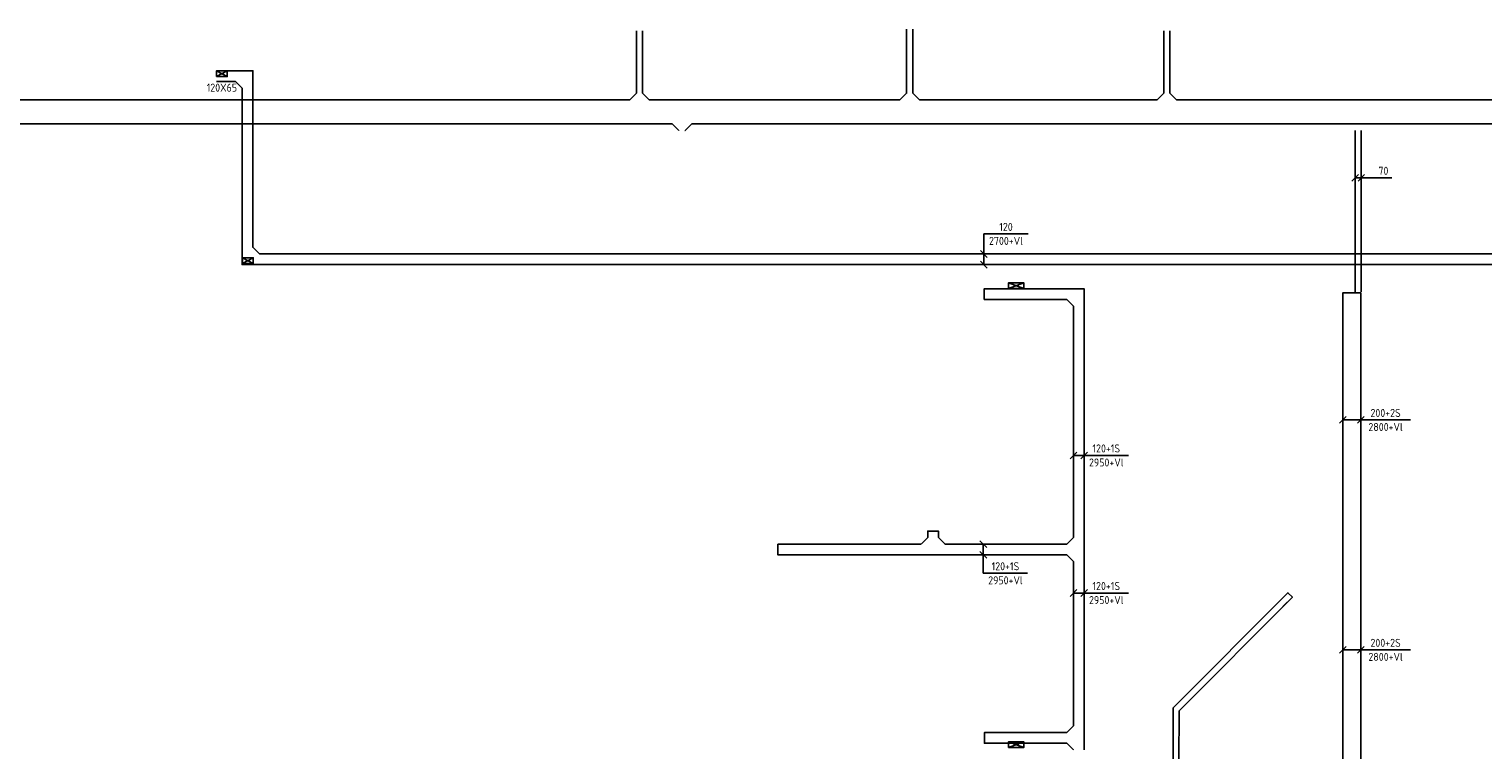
# Model space of a CAD drawing. Header units: millimetres. Extents: x 86133 to 133021, y 140425 to 175802.
# Tile 7 of 9: x 104508 to 120847, y 167463 to 175563. Entities that reach past the tile are written whole.
import ezdxf
from ezdxf.enums import TextEntityAlignment as Align

# ---------------------------------------------------------------- set-up
doc = ezdxf.new("R2010")
doc.units = ezdxf.units.MM
doc.header["$LTSCALE"] = 50
doc.linetypes.add('B-SL0', pattern=[100000000.0, 0, -100000000.0])
doc.layers.get('0').update_dxf_attribs({"linetype": 'CONTINUOUS'})
for name, color, linetype in [('EB61303-_ATTRIB', 2, 'CONTINUOUS'), ('EL61301-_KABELGOOT', 3, 'CONTINUOUS'), ('EL61303-_WANDGOOT', 3, 'CONTINUOUS'), ('EL61321-_LSP-KABELGOOT', 3, 'CONTINUOUS'), ('EL61333-_COM-WANDGOOT', 3, 'CONTINUOUS'), ('EM61301-_BEMATING', 1, 'CONTINUOUS'), ('EM61321-_BEMATING', 1, 'CONTINUOUS')]:
    doc.layers.add(name, color=color, linetype=linetype)
doc.styles.add('NORATT', font='isocp.shx')
doc.styles.add('NORDIM', font='isocp.shx')
doc.styles.get("Standard").update_dxf_attribs({"font": 'SIMPLEX'})

# ---------------------------------------------------------------- blocks, each defined once
blk = doc.blocks.new('EH100000')
at = {"color": 0, "linetype": 'ByBlock'}
for p, q in [((1, 0.5), (0, 0.5)), ((1, 0.5, 1), (0, 0.5, 1)), ((0, -0.5, 1), (1, -0.5, 1)), ((1, -0.5), (0, -0.5))]:
    blk.add_line(p, q, dxfattribs=at)
at = {"color": 0, "linetype": 'ByBlock', "invisible_edges": 15}
for points in [[(1, -0.5), (0, -0.5), (0, 0.5), (1, 0.5)], [(0, 0.5), (1, 0.5), (1, 0.5, 1), (0, 0.5, 1)], [(0, -0.5, 1), (1, -0.5, 1), (1, -0.5), (0, -0.5)]]:
    blk.add_3dface(points, dxfattribs=at)
at = {"color": 0, "style": 'NORATT'}
for tag, flags in [('M_CODE', 8), ('MERK', 9)]:
    blk.add_attdef(tag, text='', height=1.8, rotation=180, dxfattribs=dict(at, flags=flags)).set_placement((0.5, 0), align=Align.MIDDLE_CENTER)
for tag, flags in [('FUNCTIE', 8), ('SCHOT', 9)]:
    blk.add_attdef(tag, text='', height=1.8, dxfattribs=dict(at, flags=flags)).set_placement((0.5, 0), align=Align.MIDDLE_CENTER)
blk = doc.blocks.new('KG3FBF')
at = {"color": 0, "linetype": 'B-SL0'}
for p, q in [((-110, 135), (-110, -135)), ((110, -135), (110, 135)), ((-35, -210), (35, -210))]:
    blk.add_line(p, q, dxfattribs=at)
at = {"color": 0, "linetype": 'ByBlock'}
for points in [[(-110, 135), (0, 135), (0, 135), (110, 135)], [(-35, -210), (-35, -210), (-110, -135), (-110, -135)], [(110, -135), (110, -135), (35, -210), (35, -210)]]:
    blk.add_lwpolyline(points, dxfattribs=at)
at = {"color": 0, "flags": 3}
blk.add_attdef('HULPSTUK', (0, 0), '', height=1, rotation=90, dxfattribs=at)
blk = doc.blocks.new('EH100002')
at = {"color": 0}
for p, q in [((0.5, 0.5, 1), (-0.5, -0.5, 1)), ((-0.5, 0.5, 1), (0.5, -0.5, 1))]:
    blk.add_line(p, q, dxfattribs=at)
blk.add_lwpolyline([(-0.5, -0.5), (0.5, -0.5), (0.5, 0.5), (-0.5, 0.5)], close=True, dxfattribs=at)
at = {"color": 0, "style": 'NORATT'}
for tag, flags, p in [('HULPSTUK', 9, (0, 0)), ('FUNCTIE', 9, (0, -0.08, 1)), ('SCHOT', 9, (0, -0.04, 1)), ('CODE', 8, (0, -2, 1))]:
    blk.add_attdef(tag, text='', height=1.8, dxfattribs=dict(at, flags=flags)).set_placement(p, align=Align.MIDDLE_CENTER)
blk = doc.blocks.new('KG2FF2')
at = {"color": 0, "linetype": 'ByBlock'}
for points in [[(135, -60), (-60, -60), (-60, -60), (-60, 135)], [(60, 135), (60, 135), (135, 60), (135, 60)]]:
    blk.add_lwpolyline(points, dxfattribs=at)
at = {"color": 0, "style": 'NORATT', "flags": 3}
blk.add_attdef('HULPSTUK', (0, 0, 2700), '', height=1, dxfattribs=at)
blk = doc.blocks.new('KG2FF3')
at = {"color": 0, "linetype": 'ByBlock'}
for points in [[(135, -60), (-60, -60), (-60, -60), (-60, 135)], [(60, 135), (60, 135), (135, 60), (135, 60)]]:
    blk.add_lwpolyline(points, dxfattribs=at)
at = {"color": 0, "style": 'NORATT', "flags": 3}
blk.add_attdef('HULPSTUK', (0, 0, 2700), '', height=1, rotation=180, dxfattribs=at)
blk = doc.blocks.new('*U44')
for p, q in [((-98, -38), (-22, 38)), ((-60, 0), (285, 0)), ((22, -38), (98, 38)), ((285, 0), (285, 0)), ((285, 0), (285, -497))]:
    blk.add_line(p, q)
at = {"color": 1, "style": 'NORDIM'}
for s, p in [('2700+Vl', (207, -249)), ('120', (364, -249))]:
    blk.add_text(s, height=90, rotation=270, dxfattribs=at).set_placement(p, align=Align.MIDDLE)
blk = doc.blocks.new('EH100005')
at = {"color": 0}
blk.add_lwpolyline([(-1, -0.5), (0, -0.5), (0, 0.5), (-1, 0.5)], dxfattribs=at)
at = {"color": 0, "style": 'NORATT', "flags": 9}
blk.add_attdef('HULPSTUK', text='', height=0.5, dxfattribs=at).set_placement((0, 0), align=Align.MIDDLE)
blk = doc.blocks.new('EH132-070-065-000-000-120-1')
at = {"color": 0, "linetype": 'ByBlock'}
for points in [[(-35, 11), (-11, 35), (-11, 35), (11, 35)], [(11, -35), (11, -35), (11, -35), (11, -35)]]:
    blk.add_lwpolyline(points, dxfattribs=at)
at = {"color": 0, "style": 'NORATT', "flags": 1}
blk.add_attdef('HULPSTUK', (0, 0, 425), '', height=1, rotation=314.9074, dxfattribs=at)
blk = doc.blocks.new('EH112-120-120-000-000-060')
at = {"color": 0, "linetype": 'ByBlock'}
for points in [[(-60, -135), (-60, 60), (-60, 60), (135, 60)], [(135, -60), (135, -60), (60, -135), (60, -135)]]:
    blk.add_lwpolyline(points, dxfattribs=at)
at = {"color": 0, "style": 'NORATT', "flags": 1}
blk.add_attdef('HULPSTUK', (0, 0, 2700), '', height=1, rotation=90, dxfattribs=at)
blk = doc.blocks.new('EH113-120-120-120-000-060')
at = {"color": 0, "linetype": 'ByBlock'}
for points in [[(-135, 60), (0, 60), (0, 60), (135, 60)], [(-60, -135), (-60, -135), (-135, -60), (-135, -60)], [(135, -60), (135, -60), (60, -135), (60, -135)]]:
    blk.add_lwpolyline(points, dxfattribs=at)
at = {"color": 0, "style": 'NORATT', "flags": 1}
blk.add_attdef('HULPSTUK', (0, 0, 3200), '', height=1, rotation=90, dxfattribs=at)
blk = doc.blocks.new('*U67')
for p, q in [((-137.5, -37.5), (-62.5, 37.5)), ((-100, 0), (100, 0)), ((62.5, -37.5), (137.5, 37.5)), ((100, 0), (100, 0)), ((100, 0), (658, 0))]:
    blk.add_line(p, q)
at = {"color": 1, "style": 'NORDIM'}
for s, p in [('200+2S', (379, 78.75)), ('2800+Vl', (379, -78.75))]:
    blk.add_text(s, height=90, dxfattribs=at).set_placement(p, align=Align.MIDDLE)
blk = doc.blocks.new('*U70')
for p, q in [((-98, -38), (-22, 38)), ((-60, 0), (60, 0)), ((22, -38), (98, 38)), ((60, 0), (60, 0)), ((60, 0), (558, 0))]:
    blk.add_line(p, q)
at = {"color": 1, "style": 'NORDIM'}
for s, p in [('120+1S', (309, 79)), ('2950+Vl', (309, -79))]:
    blk.add_text(s, height=90, dxfattribs=at).set_placement(p, align=Align.MIDDLE)
blk = doc.blocks.new('*U71')
for p, q in [((267, 0), (267, 498)), ((-98, -38), (-22, 38)), ((-60, 0), (267, 0)), ((22, -38), (98, 38)), ((267, 0), (267, 0))]:
    blk.add_line(p, q)
at = {"color": 1, "style": 'NORDIM'}
for s, p in [('120+1S', (188, 249)), ('2950+Vl', (346, 249))]:
    blk.add_text(s, height=90, rotation=90, dxfattribs=at).set_placement(p, align=Align.MIDDLE)
blk = doc.blocks.new('*U72')
for p, q in [((-98, -38), (-22, 38)), ((-60, 0), (60, 0)), ((22, -38), (98, 38)), ((60, 0), (60, 0)), ((60, 0), (558, 0))]:
    blk.add_line(p, q)
at = {"color": 1, "style": 'NORDIM'}
for s, p in [('120+1S', (309, 79)), ('2950+Vl', (309, -79))]:
    blk.add_text(s, height=90, dxfattribs=at).set_placement(p, align=Align.MIDDLE)
blk = doc.blocks.new('*U73')
for p, q in [((-72, -38), (2, 38)), ((-35, 0), (125, 0)), ((-2, -38), (72, 38)), ((125, 0), (189, 0)), ((189, 0), (378, 0))]:
    blk.add_line(p, q)
at = {"color": 1, "style": 'NORDIM'}
blk.add_text('70', height=90, dxfattribs=at).set_placement((283, 79), align=Align.MIDDLE)

msp = doc.modelspace()

# ---------------------------------------------------------------- block references
at = {"layer": 'EL61301-_KABELGOOT', "zscale": 60}
for name, p, xscale, yscale, rotation in [('EH100000', (111368, 175545, 5000), 703.2675301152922, 70, 270), ('EH100000', (114405, 175563, 5000), 721.264500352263, 70, 270), ('EH100000', (117294, 175545, 5000), 703.2675301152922, 70, 270), ('EH100000', (106963, 174899, 5060), 1788.479412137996, 120, 270), ('EH100000', (111258, 174632, 5000), 13574.31995347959, 270, 180), ('EH100000', (111736, 174632, 5000), 257.5159033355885, 270, 180), ('EH100000', (114295, 174632, 5000), 2339.079620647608, 270, 180), ('EH100000', (117184, 174632, 5000), 2668.970264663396, 270, 180), ('EH100000', (119445, 174422, 5000), 1812.775456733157, 70, 270.0000000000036), ('EH100000', (122312, 172976, 5060), 15214.05204988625, 120, 180), ('EH100000', (116170, 172585), 928.305330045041, 120, 180), ('EH100005', (115242, 172585), 60, 120, 180), ('EH100000', (119374, 166525, 2800), 6076.070328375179, 200, 90), ('EH100000', (116305, 169850, 2950), 2599.583621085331, 120, 90.00000000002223), ('EH100005', (114668, 169922, 2950), 60, 120, 90), ('EH100005', (112924, 169715, 2950), 60, 120, 180), ('EH100000', (114529, 169715, 2950), 1604.930375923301, 120, 180), ('EH100000', (114668, 169912, 2950), 62.06684961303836, 120, 270), ('EH100000', (116170, 169715, 2950), 1366.958844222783, 120, 180), ('EH100000', (116305, 167733, 2950), 1847.114029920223, 120, 90.00000000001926), ('EH100000', (116170, 167598, 2950), 924.6735016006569, 120, 180), ('EH100005', (115245, 167598, 2950), 60, 120, 180)]:
    msp.add_blockref(name, p, dxfattribs=dict(at, xscale=xscale, yscale=yscale, rotation=rotation))
for p, xscale, yscale in [((106614, 175034, 5060), 213.7469176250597, 120), ((117404, 174632, 5000), 6605.85486431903, 270)]:
    msp.add_blockref('EH100000', p, dxfattribs=dict(at, xscale=xscale, yscale=yscale))
at = {"layer": 'EL61301-_KABELGOOT'}
for name, p, rotation in [('KG2FF3', (106963, 175034, 5060), 180), ('KG3FBF', (111368, 174632, 5000), 180), ('KG3FBF', (114405, 174632, 5000), 180), ('KG3FBF', (117294, 174632, 5000), 180), ('EH112-120-120-000-000-060', (116305, 172585), 270.0000000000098), ('EH113-120-120-120-000-060', (114668, 169715, 2950), 180), ('EH113-120-120-120-000-060', (116305, 169715, 2950), 270.0000000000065), ('EH113-120-120-120-000-060', (116305, 167598, 2950), 270)]:
    msp.add_blockref(name, p, dxfattribs=dict(at, rotation=rotation))
for name, p in [('KG3FBF', (111846, 174632, 5000)), ('KG2FF2', (106963, 172976, 5060))]:
    msp.add_blockref(name, p, dxfattribs=at)
at = {"layer": 'EL61303-_WANDGOOT'}
ref = msp.add_blockref('EH100002', (106675, 175062, 2360), dxfattribs=dict(at, xscale=120, yscale=65, zscale=1580))
ref.add_attrib('CODE', '120X65', dxfattribs={"layer": 'EB61303-_ATTRIB', "color": 1, "height": 90, "style": 'NORATT', "flags": 8}).set_placement((106675, 174905, 2360), align=Align.MIDDLE_CENTER)
at = {"layer": 'EL61303-_WANDGOOT', "xscale": 120, "yscale": 65, "zscale": 1580}
msp.add_blockref('EH100002', (106968, 172962, 2360), dxfattribs=at)
at = {"layer": 'EL61321-_LSP-KABELGOOT', "xscale": 60, "yscale": 200, "zscale": 60, "rotation": 90}
msp.add_blockref('EH100005', (119374, 172601, 2800), dxfattribs=at)
at = {"layer": 'EL61333-_COM-WANDGOOT', "xscale": 170, "yscale": 65, "zscale": 210}
for p in [(115601, 172681, -2202), (115601, 167522, -2202)]:
    msp.add_blockref('EH100002', p, dxfattribs=at)
at = {"layer": 'EL61333-_COM-WANDGOOT'}
for name, p, xscale, yscale, zscale, rotation in [('EH100000', (117407, 167927, 425), 1779.326413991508, 70, 150, 45.09256309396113), ('EH100005', (118680, 169204, 425), 150, 70, 150, 45.09256309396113), ('EH100000', (117399, 167902, 425), 567.0571460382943, 65, 120, 269.8117125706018)]:
    msp.add_blockref(name, p, dxfattribs=dict(at, xscale=xscale, yscale=yscale, zscale=zscale, rotation=rotation))
at = {"layer": 'EL61333-_COM-WANDGOOT', "rotation": 45.09256309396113}
msp.add_blockref('EH132-070-065-000-000-120-1', (117399, 167919, 425), dxfattribs=at)
at = {"layer": 'EM61301-_BEMATING'}
for name, p in [('*U73', (119445, 173892, 5000)), ('*U72', (116305, 170772, 2950)), ('*U70', (116305, 169226, 2950))]:
    msp.add_blockref(name, p, dxfattribs=at)
for name, p, rotation in [('*U44', (115238, 172976, 5060), 90), ('*U71', (115232, 169715, 2950), 270)]:
    msp.add_blockref(name, p, dxfattribs=dict(at, rotation=rotation))
at = {"layer": 'EM61321-_BEMATING'}
for p in [(119374, 171171, 5600), (119374, 168588, 5600)]:
    msp.add_blockref('*U67', p, dxfattribs=at)

doc.saveas('drawing.dxf')
